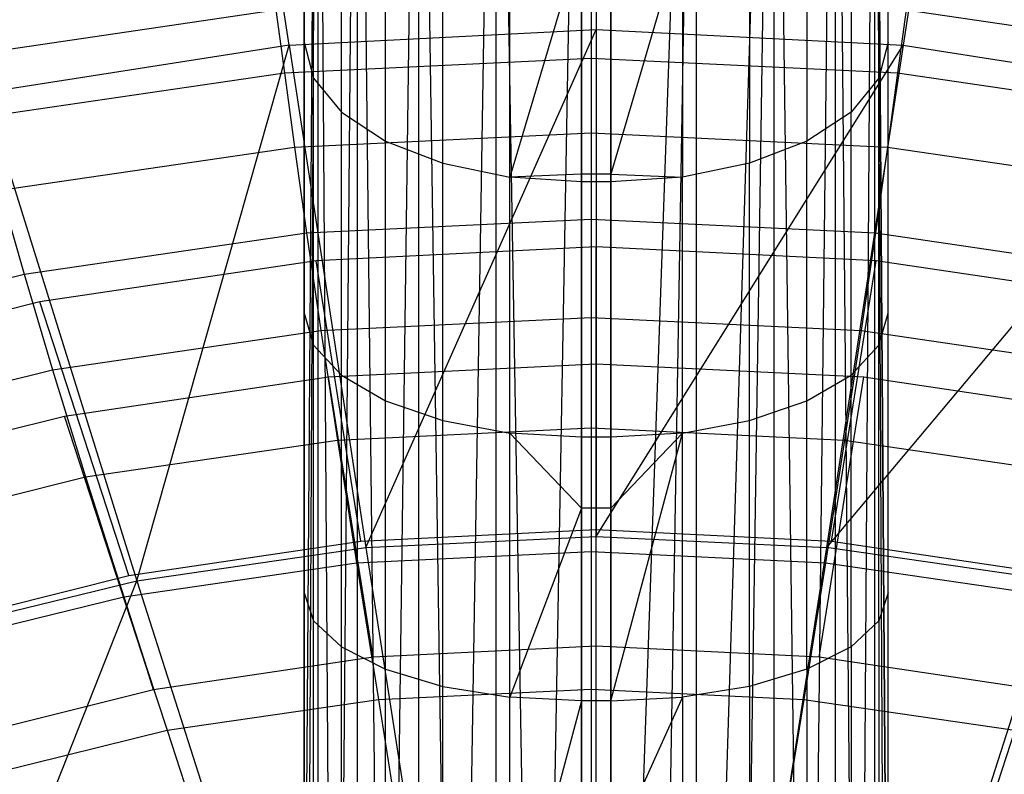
# Model space of a CAD drawing. Extents: x 4.9 to 22.3, y -20.4 to 0.
# Tile 80 of 95: x 11.6 to 15, y -7.4 to -4.8. Entities that reach past the tile are written whole.
import ezdxf

# ---------------------------------------------------------------- set-up
doc = ezdxf.new("R2010")
doc.units = 0
doc.header["$LTSCALE"] = 2.54
doc.layers.get('0').update_dxf_attribs({"color": 13, "linetype": 'CONTINUOUS'})

# ---------------------------------------------------------------- blocks, each defined once
blk = doc.blocks.new('AMELIA-10495_B_STL')
at = {"color": 0}
for p, q in [((12.5646, -8.8393, 19.7373), (12.5646, -2.3, 19.7373)), ((12.5646, -8.8393, 19.7373), (12.5646, -2.3, 19.7373)), ((12.5646, -8.8393, 19.7373), (12.6111, -2.3, 20.0309)), ((12.5646, -8.8393, 19.7373), (12.6111, -2.3, 20.0309)), ((12.5646, -8.8431, 19.7378), (12.6111, -2.3, 20.0309)), ((12.5646, -8.8431, 19.7378), (12.6111, -2.3, 20.0309)), ((12.5715, -9.7878, 19.8514), (12.6111, -2.3, 20.0309)), ((12.5715, -9.7878, 19.8514), (12.6111, -2.3, 20.0309)), ((12.6111, -2.3, 20.0309), (12.6682, -10.8596, 20.1686)), ((12.6111, -2.3, 20.0309), (12.6682, -10.8596, 20.1686)), ((12.6111, -2.3, 20.0309), (12.6111, -10.8474, 20.0309)), ((12.6111, -2.3, 20.0309), (12.6111, -10.8474, 20.0309)), ((12.7461, -2.3, 20.2957), (12.6682, -10.8596, 20.1686)), ((12.7461, -2.3, 20.2957), (12.6682, -10.8596, 20.1686)), ((12.7461, -2.3, 20.2957), (12.8434, -10.8238, 20.4096)), ((12.7461, -2.3, 20.2957), (12.8434, -10.8238, 20.4096)), ((12.7461, -2.3, 20.2957), (12.7461, -10.8498, 20.2957)), ((12.7461, -2.3, 20.2957), (12.7461, -10.8498, 20.2957)), ((12.9562, -2.3, 20.5059), (12.8434, -10.8238, 20.4096)), ((12.9562, -2.3, 20.5059), (12.8434, -10.8238, 20.4096)), ((12.9562, -2.3, 20.5059), (13.083, -10.753, 20.5836)), ((12.9562, -2.3, 20.5059), (13.083, -10.753, 20.5836)), ((12.9562, -2.3, 20.5059), (12.9562, -10.7893, 20.5059)), ((12.9562, -2.3, 20.5059), (12.9562, -10.7893, 20.5059)), ((13.2211, -2.3, 20.6408), (13.083, -10.753, 20.5836)), ((13.2211, -2.3, 20.6408), (13.083, -10.753, 20.5836)), ((13.2211, -2.3, 20.6408), (13.3654, -10.6969, 20.6755)), ((13.2211, -2.3, 20.6408), (13.3654, -10.6969, 20.6755)), ((13.2211, -2.3, 20.6408), (13.2211, -10.7208, 20.6408)), ((13.2211, -2.3, 20.6408), (13.2211, -10.7208, 20.6408)), ((13.5146, -2.3, 20.6873), (13.3654, -10.6969, 20.6755)), ((13.5146, -2.3, 20.6873), (13.3654, -10.6969, 20.6755)), ((13.5146, -2.3, 20.6873), (13.5146, -10.6836, 20.6873)), ((13.5146, -2.3, 20.6873), (13.5146, -10.6836, 20.6873)), ((13.6146, -10.6836, 20.6873), (13.6146, -2.3, 20.6873)), ((13.6146, -10.6836, 20.6873), (13.6146, -2.3, 20.6873)), ((13.6146, -10.6836, 20.6873), (13.9082, -2.3, 20.6408)), ((13.6146, -10.6836, 20.6873), (13.9082, -2.3, 20.6408)), ((13.7647, -10.697, 20.6754), (13.9082, -2.3, 20.6408)), ((13.7647, -10.697, 20.6754), (13.9082, -2.3, 20.6408)), ((13.9082, -10.7208, 20.6408), (13.9082, -2.3, 20.6408)), ((13.9082, -10.7208, 20.6408), (13.9082, -2.3, 20.6408)), ((13.9082, -10.7208, 20.6408), (14.173, -2.3, 20.5059)), ((13.9082, -10.7208, 20.6408), (14.173, -2.3, 20.5059)), ((14.0461, -10.753, 20.5837), (14.173, -2.3, 20.5059)), ((14.0461, -10.753, 20.5837), (14.173, -2.3, 20.5059)), ((14.173, -2.3, 20.5059), (14.2854, -10.8236, 20.41)), ((14.173, -2.3, 20.5059), (14.2854, -10.8236, 20.41)), ((14.173, -2.3, 20.5059), (14.173, -10.7893, 20.5059)), ((14.173, -2.3, 20.5059), (14.173, -10.7893, 20.5059)), ((14.3832, -2.3, 20.2957), (14.2854, -10.8236, 20.41)), ((14.3832, -2.3, 20.2957), (14.2854, -10.8236, 20.41)), ((14.3832, -2.3, 20.2957), (14.4614, -10.8596, 20.168)), ((14.3832, -2.3, 20.2957), (14.4614, -10.8596, 20.168)), ((14.3832, -2.3, 20.2957), (14.3832, -10.8498, 20.2957)), ((14.3832, -2.3, 20.2957), (14.3832, -10.8498, 20.2957)), ((14.5181, -2.3, 20.0309), (14.4614, -10.8596, 20.168)), ((14.5181, -2.3, 20.0309), (14.4614, -10.8596, 20.168)), ((14.5645, -8.9528, 19.7524), (14.5181, -2.3, 20.0309)), ((14.5181, -2.3, 20.0309), (14.5565, -9.8806, 19.8611)), ((14.5645, -8.9528, 19.7524), (14.5181, -2.3, 20.0309)), ((14.5646, -8.8431, 19.7378), (14.5181, -2.3, 20.0309)), ((14.5646, -8.8431, 19.7378), (14.5181, -2.3, 20.0309)), ((14.5181, -2.3, 20.0309), (14.5565, -9.8806, 19.8611)), ((14.5181, -2.3, 20.0309), (14.5181, -10.8474, 20.0309)), ((14.5181, -2.3, 20.0309), (14.5181, -10.8474, 20.0309)), ((14.5646, -8.8431, 19.7378), (14.5646, -2.3, 19.7373)), ((14.5646, -8.8431, 19.7378), (14.5646, -2.3, 19.7373)), ((12.5646, -4.0258, 17.5268), (12.5646, -4.9194, 18.0875)), ((12.5646, -4.0258, 17.5268), (12.5646, -4.9194, 18.0875)), ((13.5646, -4.0269, 15.0183), (13.5646, -4.876, 15.5249)), ((13.5646, -4.0269, 15.0183), (13.5646, -4.876, 15.5249)), ((14.5646, -4.9194, 18.0875), (14.5646, -4.0258, 17.5268)), ((14.5646, -4.9194, 18.0875), (14.5646, -4.0258, 17.5268)), ((12.5132, -4.9302, 15.5249), (12.3821, -4.0879, 15.0183)), ((12.5132, -4.9302, 15.5249), (12.3821, -4.0879, 15.0183)), ((14.7471, -4.0879, 15.0183), (14.6161, -4.9302, 15.5249)), ((14.7471, -4.0879, 15.0183), (14.6161, -4.9302, 15.5249)), ((12.597, -5.0433, 17.8752), (12.597, -4.1632, 17.3228)), ((12.597, -5.0433, 17.8752), (12.597, -4.1632, 17.3228)), ((14.5323, -4.1632, 17.3228), (14.5323, -5.0433, 17.8752)), ((14.5323, -4.1632, 17.3228), (14.5323, -5.0433, 17.8752)), ((12.6919, -5.1588, 17.6773), (12.6919, -4.2911, 17.1327)), ((12.6919, -5.1588, 17.6773), (12.6919, -4.2911, 17.1327)), ((14.4373, -4.2911, 17.1327), (14.4373, -5.1588, 17.6773)), ((14.4373, -4.2911, 17.1327), (14.4373, -5.1588, 17.6773)), ((12.8429, -5.258, 17.5073), (12.8429, -4.401, 16.9695)), ((12.8429, -5.258, 17.5073), (12.8429, -4.401, 16.9695)), ((14.2864, -4.401, 16.9695), (14.2864, -5.258, 17.5073)), ((14.2864, -4.401, 16.9695), (14.2864, -5.258, 17.5073)), ((13.0396, -5.3341, 17.377), (13.0396, -4.4853, 16.8443)), ((13.0396, -5.3341, 17.377), (13.0396, -4.4853, 16.8443)), ((14.0896, -4.4853, 16.8443), (14.0896, -5.3341, 17.377)), ((14.0896, -4.4853, 16.8443), (14.0896, -5.3341, 17.377)), ((13.2687, -5.3819, 17.295), (13.2687, -4.5383, 16.7656)), ((13.2687, -5.3819, 17.295), (13.2687, -4.5383, 16.7656)), ((13.8605, -4.5383, 16.7656), (13.6146, -5.3713, 17.2513)), ((13.8605, -4.5383, 16.7656), (13.6146, -5.3713, 17.2513)), ((13.8605, -4.5383, 16.7656), (13.8605, -5.3819, 17.295)), ((13.8605, -4.5383, 16.7656), (13.8605, -5.3819, 17.295)), ((13.5146, -4.5564, 16.7387), (13.2687, -5.3819, 17.295)), ((13.5146, -4.5564, 16.7387), (13.2687, -5.3819, 17.295)), ((13.5146, -5.3713, 17.2513), (13.5146, -4.5564, 16.7387)), ((13.5146, -5.3713, 17.2513), (13.5146, -4.5564, 16.7387)), ((13.6146, -4.5564, 16.7387), (13.6146, -5.3713, 17.2513)), ((13.6146, -4.5564, 16.7387), (13.6146, -5.3713, 17.2513)), ((13.5469, -4.757, 9.5537), (13.5469, -4.9739, 8.7821)), ((13.5469, -4.757, 9.5537), (13.5469, -4.9739, 8.7821)), ((11.3962, -4.9663, 9.5537), (12.4677, -4.8093, 9.5537)), ((11.3962, -4.9663, 9.5537), (12.4677, -4.8093, 9.5537)), ((12.4677, -4.8093, 9.5537), (12.497, -5.0247, 8.7821)), ((12.4677, -4.8093, 9.5537), (12.497, -5.0247, 8.7821)), ((14.6262, -4.8093, 9.5537), (14.5969, -5.0247, 8.7821)), ((14.6262, -4.8093, 9.5537), (14.5969, -5.0247, 8.7821)), ((14.6262, -4.8093, 9.5537), (15.6977, -4.9663, 9.5537)), ((14.6262, -4.8093, 9.5537), (15.6977, -4.9663, 9.5537)), ((12.5132, -4.9302, 15.5249), (13.5646, -4.876, 15.5249)), ((12.5132, -4.9302, 15.5249), (13.5646, -4.876, 15.5249)), ((12.7755, -6.6498, 16.503), (13.5646, -4.876, 15.5249)), ((12.7755, -6.6498, 16.503), (13.5646, -4.876, 15.5249)), ((13.5646, -4.876, 15.5249), (14.6161, -4.9302, 15.5249)), ((13.5646, -4.876, 15.5249), (14.6161, -4.9302, 15.5249)), ((13.5646, -4.876, 15.5249), (13.5646, -6.6119, 16.503)), ((13.5646, -4.876, 15.5249), (13.5646, -6.6119, 16.503)), ((12.5646, -4.9194, 18.0875), (12.5646, -5.8471, 18.5897)), ((12.5646, -4.9194, 18.0875), (12.5646, -5.8471, 18.5897)), ((12.5646, -4.9194, 18.0875), (12.597, -5.0433, 17.8752)), ((12.5646, -4.9194, 18.0875), (12.597, -5.0433, 17.8752)), ((14.5646, -4.9194, 18.0875), (14.5323, -5.0433, 17.8752)), ((14.5646, -4.9194, 18.0875), (14.5323, -5.0433, 17.8752)), ((14.5646, -5.8471, 18.5897), (14.5646, -4.9194, 18.0875)), ((14.5646, -5.8471, 18.5897), (14.5646, -4.9194, 18.0875)), ((12.5132, -4.9302, 15.5249), (11.4698, -5.0928, 15.5249)), ((12.5132, -4.9302, 15.5249), (11.4698, -5.0928, 15.5249)), ((11.9919, -6.7634, 16.503), (12.5132, -4.9302, 15.5249)), ((11.9919, -6.7634, 16.503), (12.5132, -4.9302, 15.5249)), ((12.5132, -4.9302, 15.5249), (12.7755, -6.6498, 16.503)), ((12.5132, -4.9302, 15.5249), (12.7755, -6.6498, 16.503)), ((13.5646, -6.6119, 16.503), (14.6161, -4.9302, 15.5249)), ((13.5646, -6.6119, 16.503), (14.6161, -4.9302, 15.5249)), ((14.6161, -4.9302, 15.5249), (14.3538, -6.6498, 16.503)), ((14.6161, -4.9302, 15.5249), (14.3538, -6.6498, 16.503)), ((14.6161, -4.9302, 15.5249), (15.6595, -5.0928, 15.5249)), ((14.6161, -4.9302, 15.5249), (15.6595, -5.0928, 15.5249)), ((12.497, -5.0247, 8.7821), (13.5469, -4.9739, 8.7821)), ((12.497, -5.0247, 8.7821), (13.5469, -4.9739, 8.7821)), ((13.5469, -4.9739, 8.7821), (13.5469, -5.2298, 8.0212)), ((13.5469, -4.9739, 8.7821), (13.5469, -5.2298, 8.0212)), ((13.5469, -4.9739, 8.7821), (14.5969, -5.0247, 8.7821)), ((13.5469, -4.9739, 8.7821), (14.5969, -5.0247, 8.7821)), ((11.4547, -5.1773, 8.7821), (12.497, -5.0247, 8.7821)), ((11.4547, -5.1773, 8.7821), (12.497, -5.0247, 8.7821)), ((12.497, -5.0247, 8.7821), (12.5317, -5.2789, 8.0212)), ((12.497, -5.0247, 8.7821), (12.5317, -5.2789, 8.0212)), ((12.597, -5.9571, 18.3698), (12.597, -5.0433, 17.8752)), ((12.597, -5.0433, 17.8752), (12.6919, -5.1588, 17.6773)), ((12.597, -5.0433, 17.8752), (12.6919, -5.1588, 17.6773)), ((12.597, -5.9571, 18.3698), (12.597, -5.0433, 17.8752)), ((14.5323, -5.0433, 17.8752), (14.4373, -5.1588, 17.6773)), ((14.5323, -5.0433, 17.8752), (14.4373, -5.1588, 17.6773)), ((14.5323, -5.9571, 18.3698), (14.5323, -5.0433, 17.8752)), ((14.5323, -5.9571, 18.3698), (14.5323, -5.0433, 17.8752)), ((14.5969, -5.0247, 8.7821), (14.5622, -5.2789, 8.0212)), ((14.5969, -5.0247, 8.7821), (14.5622, -5.2789, 8.0212)), ((14.5969, -5.0247, 8.7821), (15.6392, -5.1773, 8.7821)), ((14.5969, -5.0247, 8.7821), (15.6392, -5.1773, 8.7821)), ((11.4698, -5.0928, 15.5249), (11.9919, -6.7634, 16.503)), ((11.4698, -5.0928, 15.5249), (11.9919, -6.7634, 16.503)), ((15.6595, -5.0928, 15.5249), (14.3538, -6.6498, 16.503)), ((15.6595, -5.0928, 15.5249), (14.3538, -6.6498, 16.503)), ((12.6919, -6.0597, 18.1649), (12.6919, -5.1588, 17.6773)), ((12.6919, -5.1588, 17.6773), (12.8429, -5.258, 17.5073)), ((12.6919, -5.1588, 17.6773), (12.8429, -5.258, 17.5073)), ((12.6919, -6.0597, 18.1649), (12.6919, -5.1588, 17.6773)), ((14.4373, -5.1588, 17.6773), (14.2864, -5.258, 17.5073)), ((14.4373, -5.1588, 17.6773), (14.2864, -5.258, 17.5073)), ((14.4373, -6.0597, 18.1649), (14.4373, -5.1588, 17.6773)), ((14.4373, -6.0597, 18.1649), (14.4373, -5.1588, 17.6773)), ((12.5317, -5.2789, 8.0212), (13.5469, -5.2298, 8.0212)), ((12.5317, -5.2789, 8.0212), (13.5469, -5.2298, 8.0212)), ((12.8429, -6.1477, 17.989), (12.8429, -5.258, 17.5073)), ((12.8429, -5.258, 17.5073), (13.0396, -5.3341, 17.377)), ((12.8429, -5.258, 17.5073), (13.0396, -5.3341, 17.377)), ((12.8429, -6.1477, 17.989), (12.8429, -5.258, 17.5073)), ((13.5469, -5.2298, 8.0212), (13.5469, -5.5256, 7.2758)), ((13.5469, -5.2298, 8.0212), (13.5469, -5.5256, 7.2758)), ((13.5469, -5.2298, 8.0212), (14.5622, -5.2789, 8.0212)), ((13.5469, -5.2298, 8.0212), (14.5622, -5.2789, 8.0212)), ((14.2864, -5.258, 17.5073), (14.0896, -5.3341, 17.377)), ((14.2864, -5.258, 17.5073), (14.0896, -5.3341, 17.377)), ((14.2864, -6.1477, 17.989), (14.2864, -5.258, 17.5073)), ((14.2864, -6.1477, 17.989), (14.2864, -5.258, 17.5073)), ((11.5238, -5.4263, 8.0212), (12.5317, -5.2789, 8.0212)), ((11.5238, -5.4263, 8.0212), (12.5317, -5.2789, 8.0212)), ((12.5317, -5.2789, 8.0212), (12.5728, -5.5727, 7.2758)), ((12.5317, -5.2789, 8.0212), (12.5728, -5.5727, 7.2758)), ((14.5622, -5.2789, 8.0212), (14.5211, -5.5727, 7.2758)), ((14.5622, -5.2789, 8.0212), (14.5211, -5.5727, 7.2758)), ((14.5622, -5.2789, 8.0212), (15.5701, -5.4263, 8.0212)), ((14.5622, -5.2789, 8.0212), (15.5701, -5.4263, 8.0212)), ((13.0396, -6.2153, 17.854), (13.0396, -5.3341, 17.377)), ((13.0396, -5.3341, 17.377), (13.2687, -5.3819, 17.295)), ((13.0396, -5.3341, 17.377), (13.2687, -5.3819, 17.295)), ((13.0396, -6.2153, 17.854), (13.0396, -5.3341, 17.377)), ((14.0896, -5.3341, 17.377), (13.8605, -5.3819, 17.295)), ((14.0896, -5.3341, 17.377), (13.8605, -5.3819, 17.295)), ((14.0896, -6.2153, 17.854), (14.0896, -5.3341, 17.377)), ((14.0896, -6.2153, 17.854), (14.0896, -5.3341, 17.377)), ((13.5146, -5.3713, 17.2513), (13.2687, -5.3819, 17.295)), ((13.5146, -5.3713, 17.2513), (13.2687, -5.3819, 17.295)), ((13.5146, -5.3982, 17.267), (13.2687, -5.3819, 17.295)), ((13.2687, -6.2578, 17.7691), (13.2687, -5.3819, 17.295)), ((13.5146, -5.3982, 17.267), (13.2687, -5.3819, 17.295)), ((13.2687, -6.2578, 17.7691), (13.2687, -5.3819, 17.295)), ((13.6146, -5.3713, 17.2513), (13.5146, -5.3713, 17.2513)), ((13.6146, -5.3713, 17.2513), (13.5146, -5.3713, 17.2513)), ((13.5146, -5.3982, 17.267), (13.5146, -5.3713, 17.2513)), ((13.5146, -5.3982, 17.267), (13.5146, -5.3713, 17.2513)), ((13.6146, -5.3713, 17.2513), (13.6146, -5.3982, 17.267)), ((13.6146, -5.3713, 17.2513), (13.6146, -5.3982, 17.267)), ((13.6146, -5.3713, 17.2513), (13.8605, -5.3819, 17.295)), ((13.6146, -5.3713, 17.2513), (13.8605, -5.3819, 17.295)), ((13.8605, -5.3819, 17.295), (13.6146, -5.3982, 17.267)), ((13.8605, -5.3819, 17.295), (13.6146, -5.3982, 17.267)), ((13.8605, -6.2578, 17.7691), (13.8605, -5.3819, 17.295)), ((13.8605, -6.2578, 17.7691), (13.8605, -5.3819, 17.295)), ((11.5238, -5.4263, 8.0212), (11.6057, -5.714, 7.2758)), ((11.5238, -5.4263, 8.0212), (11.6057, -5.714, 7.2758)), ((13.6146, -5.3982, 17.267), (13.5146, -5.3982, 17.267)), ((13.6146, -5.3982, 17.267), (13.5146, -5.3982, 17.267)), ((13.5146, -6.2722, 17.7402), (13.5146, -5.3982, 17.267)), ((13.5146, -6.2722, 17.7402), (13.5146, -5.3982, 17.267)), ((13.6146, -5.3982, 17.267), (13.6146, -6.2722, 17.7402)), ((13.6146, -5.3982, 17.267), (13.6146, -6.2722, 17.7402)), ((12.5728, -5.5727, 7.2758), (13.5469, -5.5256, 7.2758)), ((12.5728, -5.5727, 7.2758), (13.5469, -5.5256, 7.2758)), ((13.5469, -5.5256, 7.2758), (13.5469, -5.862, 6.5506)), ((13.5469, -5.5256, 7.2758), (14.5211, -5.5727, 7.2758)), ((13.5469, -5.5256, 7.2758), (13.5469, -5.862, 6.5506)), ((13.5469, -5.5256, 7.2758), (14.5211, -5.5727, 7.2758)), ((11.6057, -5.714, 7.2758), (12.5728, -5.5727, 7.2758)), ((11.6057, -5.714, 7.2758), (12.5728, -5.5727, 7.2758)), ((12.5728, -5.5727, 7.2758), (12.6214, -5.9067, 6.5506)), ((12.5728, -5.5727, 7.2758), (12.6214, -5.9067, 6.5506)), ((14.5211, -5.5727, 7.2758), (14.4725, -5.9067, 6.5506)), ((14.5211, -5.5727, 7.2758), (14.4725, -5.9067, 6.5506)), ((14.5211, -5.5727, 7.2758), (15.4882, -5.714, 7.2758)), ((14.5211, -5.5727, 7.2758), (15.4882, -5.714, 7.2758)), ((13.5646, -5.6206, 6.2301), (12.6053, -5.668, 6.2301)), ((13.5646, -5.6206, 6.2301), (12.6053, -5.668, 6.2301)), ((14.524, -5.668, 6.2301), (13.5646, -5.6206, 6.2301)), ((13.5646, -6.5877, 4.7301), (13.5646, -5.6206, 6.2301)), ((14.524, -5.668, 6.2301), (13.5646, -5.6206, 6.2301)), ((13.5646, -6.5877, 4.7301), (13.5646, -5.6206, 6.2301)), ((12.6053, -5.668, 6.2301), (11.6598, -5.8087, 6.2301)), ((12.6053, -5.668, 6.2301), (11.6598, -5.8087, 6.2301)), ((12.7585, -6.6276, 4.7301), (12.6053, -5.668, 6.2301)), ((12.7585, -6.6276, 4.7301), (12.6053, -5.668, 6.2301)), ((14.3708, -6.6276, 4.7301), (14.524, -5.668, 6.2301)), ((14.3708, -6.6276, 4.7301), (14.524, -5.668, 6.2301)), ((15.4694, -5.8087, 6.2301), (14.524, -5.668, 6.2301)), ((15.4694, -5.8087, 6.2301), (14.524, -5.668, 6.2301)), ((10.6526, -5.9495, 7.2758), (11.6057, -5.714, 7.2758)), ((10.6526, -5.9495, 7.2758), (11.6057, -5.714, 7.2758)), ((11.6057, -5.714, 7.2758), (11.7024, -6.041, 6.5506)), ((11.6057, -5.714, 7.2758), (11.7024, -6.041, 6.5506)), ((11.6598, -5.8087, 6.2301), (10.7415, -6.0389, 6.2301)), ((11.6598, -5.8087, 6.2301), (10.7415, -6.0389, 6.2301)), ((11.9639, -6.7458, 4.7301), (11.6598, -5.8087, 6.2301)), ((11.9639, -6.7458, 4.7301), (11.6598, -5.8087, 6.2301)), ((12.5646, -5.8471, 18.5897), (12.5646, -6.8051, 19.0313)), ((12.5646, -5.8471, 18.5897), (12.5646, -6.8051, 19.0313)), ((12.5646, -5.8471, 18.5897), (12.597, -5.9571, 18.3698)), ((12.5646, -5.8471, 18.5897), (12.597, -5.9571, 18.3698)), ((12.6214, -5.9067, 6.5506), (13.5469, -5.862, 6.5506)), ((12.6214, -5.9067, 6.5506), (13.5469, -5.862, 6.5506)), ((13.5469, -5.862, 6.5506), (13.5469, -6.2401, 5.8504)), ((13.5469, -5.862, 6.5506), (13.5469, -6.2401, 5.8504)), ((13.5469, -5.862, 6.5506), (14.4725, -5.9067, 6.5506)), ((13.5469, -5.862, 6.5506), (14.4725, -5.9067, 6.5506)), ((14.5323, -5.9571, 18.3698), (14.5646, -5.8471, 18.5897)), ((14.5323, -5.9571, 18.3698), (14.5646, -5.8471, 18.5897)), ((14.5646, -6.8051, 19.0313), (14.5646, -5.8471, 18.5897)), ((14.5646, -6.8051, 19.0313), (14.5646, -5.8471, 18.5897)), ((11.7024, -6.041, 6.5506), (12.6214, -5.9067, 6.5506)), ((11.7024, -6.041, 6.5506), (12.6214, -5.9067, 6.5506)), ((12.6214, -5.9067, 6.5506), (12.6784, -6.282, 5.8504)), ((12.6214, -5.9067, 6.5506), (12.6784, -6.282, 5.8504)), ((14.4725, -5.9067, 6.5506), (14.4155, -6.282, 5.8504)), ((14.4725, -5.9067, 6.5506), (14.4155, -6.282, 5.8504)), ((14.4725, -5.9067, 6.5506), (15.3915, -6.041, 6.5506)), ((14.4725, -5.9067, 6.5506), (15.3915, -6.041, 6.5506)), ((12.597, -6.9008, 18.8048), (12.597, -5.9571, 18.3698)), ((12.597, -5.9571, 18.3698), (12.6919, -6.0597, 18.1649)), ((12.597, -5.9571, 18.3698), (12.6919, -6.0597, 18.1649)), ((12.597, -6.9008, 18.8048), (12.597, -5.9571, 18.3698)), ((14.4373, -6.0597, 18.1649), (14.5323, -5.9571, 18.3698)), ((14.4373, -6.0597, 18.1649), (14.5323, -5.9571, 18.3698)), ((14.5323, -6.9008, 18.8048), (14.5323, -5.9571, 18.3698)), ((14.5323, -6.9008, 18.8048), (14.5323, -5.9571, 18.3698)), ((12.6478, -6.0657, 6.2301), (13.5646, -6.0206, 6.2301)), ((12.6478, -6.0657, 6.2301), (13.5646, -6.0206, 6.2301)), ((13.5646, -6.0206, 6.2301), (14.4815, -6.0657, 6.2301)), ((13.5646, -6.9877, 4.7301), (13.5646, -6.0206, 6.2301)), ((13.5646, -6.0206, 6.2301), (14.4815, -6.0657, 6.2301)), ((13.5646, -6.9877, 4.7301), (13.5646, -6.0206, 6.2301)), ((10.7968, -6.2646, 6.5506), (11.7024, -6.041, 6.5506)), ((10.7968, -6.2646, 6.5506), (11.7024, -6.041, 6.5506)), ((11.7024, -6.041, 6.5506), (11.816, -6.408, 5.8504)), ((11.7024, -6.041, 6.5506), (11.816, -6.408, 5.8504)), ((11.7442, -6.1998, 6.2301), (12.6478, -6.0657, 6.2301)), ((11.7442, -6.1998, 6.2301), (12.6478, -6.0657, 6.2301)), ((12.801, -7.0254, 4.7301), (12.6478, -6.0657, 6.2301)), ((12.801, -7.0254, 4.7301), (12.6478, -6.0657, 6.2301)), ((12.6919, -6.99, 18.5937), (12.6919, -6.0597, 18.1649)), ((12.6919, -6.0597, 18.1649), (12.8429, -6.1477, 17.989)), ((12.6919, -6.0597, 18.1649), (12.8429, -6.1477, 17.989)), ((12.6919, -6.99, 18.5937), (12.6919, -6.0597, 18.1649)), ((14.2864, -6.1477, 17.989), (14.4373, -6.0597, 18.1649)), ((14.2864, -6.1477, 17.989), (14.4373, -6.0597, 18.1649)), ((14.3282, -7.0254, 4.7301), (14.4815, -6.0657, 6.2301)), ((14.3282, -7.0254, 4.7301), (14.4815, -6.0657, 6.2301)), ((14.4373, -6.99, 18.5937), (14.4373, -6.0597, 18.1649)), ((14.4373, -6.99, 18.5937), (14.4373, -6.0597, 18.1649)), ((14.4815, -6.0657, 6.2301), (15.3851, -6.1998, 6.2301)), ((14.4815, -6.0657, 6.2301), (15.3851, -6.1998, 6.2301)), ((12.8429, -7.0666, 18.4125), (12.8429, -6.1477, 17.989)), ((12.8429, -6.1477, 17.989), (13.0396, -6.2153, 17.854)), ((12.8429, -6.1477, 17.989), (13.0396, -6.2153, 17.854)), ((12.8429, -7.0666, 18.4125), (12.8429, -6.1477, 17.989)), ((14.0896, -6.2153, 17.854), (14.2864, -6.1477, 17.989)), ((14.0896, -6.2153, 17.854), (14.2864, -6.1477, 17.989)), ((14.2864, -7.0666, 18.4125), (14.2864, -6.1477, 17.989)), ((14.2864, -7.0666, 18.4125), (14.2864, -6.1477, 17.989)), ((10.8663, -6.419, 6.2301), (11.7442, -6.1998, 6.2301)), ((10.8663, -6.419, 6.2301), (11.7442, -6.1998, 6.2301)), ((12.0256, -7.0634, 4.8472), (11.7442, -6.1998, 6.2301)), ((12.0256, -7.0634, 4.8472), (11.7442, -6.1998, 6.2301)), ((13.0396, -7.1253, 18.2734), (13.0396, -6.2153, 17.854)), ((13.0396, -6.2153, 17.854), (13.2687, -6.2578, 17.7691)), ((13.0396, -6.2153, 17.854), (13.2687, -6.2578, 17.7691)), ((13.0396, -7.1253, 18.2734), (13.0396, -6.2153, 17.854)), ((13.8605, -6.2578, 17.7691), (14.0896, -6.2153, 17.854)), ((13.8605, -6.2578, 17.7691), (14.0896, -6.2153, 17.854)), ((14.0896, -7.1253, 18.2734), (14.0896, -6.2153, 17.854)), ((14.0896, -7.1253, 18.2734), (14.0896, -6.2153, 17.854)), ((12.6784, -6.282, 5.8504), (13.5469, -6.2401, 5.8504)), ((12.6784, -6.282, 5.8504), (13.5469, -6.2401, 5.8504)), ((13.5146, -6.2722, 17.7402), (13.2687, -6.2578, 17.7691)), ((13.5146, -6.2722, 17.7402), (13.2687, -6.2578, 17.7691)), ((13.5146, -6.5148, 17.8589), (13.2687, -6.2578, 17.7691)), ((13.5146, -6.5148, 17.8589), (13.2687, -6.2578, 17.7691)), ((13.2687, -7.1622, 18.186), (13.2687, -6.2578, 17.7691)), ((13.2687, -7.1622, 18.186), (13.2687, -6.2578, 17.7691)), ((13.5469, -6.2401, 5.8504), (13.5469, -6.6628, 5.1825)), ((13.5469, -6.2401, 5.8504), (14.4155, -6.282, 5.8504)), ((13.5469, -6.2401, 5.8504), (13.5469, -6.6628, 5.1825)), ((13.5469, -6.2401, 5.8504), (14.4155, -6.282, 5.8504)), ((13.8605, -6.2578, 17.7691), (13.6146, -6.2722, 17.7402)), ((13.6146, -7.1748, 18.1562), (13.8605, -6.2578, 17.7691)), ((13.6146, -7.1748, 18.1562), (13.8605, -6.2578, 17.7691)), ((13.6146, -6.5148, 17.8589), (13.8605, -6.2578, 17.7691)), ((13.6146, -6.5148, 17.8589), (13.8605, -6.2578, 17.7691)), ((13.8605, -6.2578, 17.7691), (13.6146, -6.2722, 17.7402)), ((13.8605, -7.1622, 18.186), (13.8605, -6.2578, 17.7691)), ((13.8605, -7.1622, 18.186), (13.8605, -6.2578, 17.7691)), ((11.816, -6.408, 5.8504), (12.6784, -6.282, 5.8504)), ((11.816, -6.408, 5.8504), (12.6784, -6.282, 5.8504)), ((12.6784, -6.282, 5.8504), (12.7443, -6.7016, 5.1825)), ((12.6784, -6.282, 5.8504), (12.7443, -6.7016, 5.1825)), ((13.6146, -6.2722, 17.7402), (13.5146, -6.2722, 17.7402)), ((13.6146, -6.2722, 17.7402), (13.5146, -6.2722, 17.7402)), ((13.5146, -6.5148, 17.8589), (13.5146, -6.2722, 17.7402)), ((13.5146, -6.5148, 17.8589), (13.5146, -6.2722, 17.7402)), ((13.6146, -6.2722, 17.7402), (13.6146, -6.5148, 17.8589)), ((13.6146, -6.2722, 17.7402), (13.6146, -6.5148, 17.8589)), ((14.4155, -6.282, 5.8504), (14.3496, -6.7016, 5.1825)), ((14.4155, -6.282, 5.8504), (14.3496, -6.7016, 5.1825)), ((14.4155, -6.282, 5.8504), (15.2779, -6.408, 5.8504)), ((14.4155, -6.282, 5.8504), (15.2779, -6.408, 5.8504)), ((10.966, -6.6179, 5.8504), (11.816, -6.408, 5.8504)), ((10.966, -6.6179, 5.8504), (11.816, -6.408, 5.8504)), ((11.816, -6.408, 5.8504), (11.9472, -6.818, 5.1825)), ((11.816, -6.408, 5.8504), (11.9472, -6.818, 5.1825)), ((13.5146, -6.5148, 17.8589), (13.2687, -7.1622, 18.186)), ((13.5146, -6.5148, 17.8589), (13.2687, -7.1622, 18.186)), ((13.6146, -6.5148, 17.8589), (13.5146, -6.5148, 17.8589)), ((13.6146, -6.5148, 17.8589), (13.5146, -6.5148, 17.8589)), ((13.5146, -7.1748, 18.1562), (13.5146, -6.5148, 17.8589)), ((13.5146, -7.1748, 18.1562), (13.5146, -6.5148, 17.8589)), ((13.6146, -6.5148, 17.8589), (13.6146, -7.1748, 18.1562)), ((13.6146, -6.5148, 17.8589), (13.6146, -7.1748, 18.1562)), ((12.7585, -6.6276, 4.7301), (13.5646, -6.5877, 4.7301)), ((12.7585, -6.6276, 4.7301), (13.5646, -6.5877, 4.7301)), ((13.5646, -6.5877, 4.7301), (14.3708, -6.6276, 4.7301)), ((13.5646, -6.5877, 4.7301), (14.3708, -6.6276, 4.7301)), ((11.9639, -6.7458, 4.7301), (12.7585, -6.6276, 4.7301)), ((11.9639, -6.7458, 4.7301), (12.7585, -6.6276, 4.7301)), ((12.7755, -6.6498, 16.503), (13.5646, -6.6119, 16.503)), ((12.7755, -6.6498, 16.503), (13.5646, -6.6119, 16.503)), ((13.5646, -7.4551, 16.9704), (13.5646, -6.6119, 16.503)), ((13.5646, -6.6119, 16.503), (14.3538, -6.6498, 16.503)), ((13.5646, -6.6119, 16.503), (14.3538, -6.6498, 16.503)), ((13.5646, -7.4551, 16.9704), (13.5646, -6.6119, 16.503)), ((14.3708, -6.6276, 4.7301), (15.1653, -6.7458, 4.7301)), ((14.3708, -6.6276, 4.7301), (15.1653, -6.7458, 4.7301)), ((11.9919, -6.7634, 16.503), (12.7755, -6.6498, 16.503)), ((11.9919, -6.7634, 16.503), (12.7755, -6.6498, 16.503)), ((12.7443, -6.7016, 5.1825), (13.5469, -6.6628, 5.1825)), ((12.7443, -6.7016, 5.1825), (13.5469, -6.6628, 5.1825)), ((12.7755, -6.6498, 16.503), (12.906, -7.4863, 16.9704)), ((12.7755, -6.6498, 16.503), (12.906, -7.4863, 16.9704)), ((13.5469, -6.6628, 5.1825), (13.5469, -7.1349, 4.5564)), ((13.5469, -6.6628, 5.1825), (13.5469, -7.1349, 4.5564)), ((13.5469, -6.6628, 5.1825), (14.3496, -6.7016, 5.1825)), ((13.5469, -6.6628, 5.1825), (14.3496, -6.7016, 5.1825)), ((14.3538, -6.6498, 16.503), (14.2232, -7.4863, 16.9704)), ((14.3538, -6.6498, 16.503), (14.2232, -7.4863, 16.9704)), ((15.1374, -6.7634, 16.503), (14.3538, -6.6498, 16.503)), ((15.1374, -6.7634, 16.503), (14.3538, -6.6498, 16.503)), ((11.9472, -6.818, 5.1825), (12.7443, -6.7016, 5.1825)), ((11.9472, -6.818, 5.1825), (12.7443, -6.7016, 5.1825)), ((12.7443, -6.7016, 5.1825), (12.8187, -7.1701, 4.5564)), ((12.7443, -6.7016, 5.1825), (12.8187, -7.1701, 4.5564)), ((14.3496, -6.7016, 5.1825), (14.2752, -7.1701, 4.5564)), ((14.3496, -6.7016, 5.1825), (14.2752, -7.1701, 4.5564)), ((14.3496, -6.7016, 5.1825), (15.1466, -6.818, 5.1825)), ((14.3496, -6.7016, 5.1825), (15.1466, -6.818, 5.1825)), ((11.1923, -6.9393, 4.7301), (11.9639, -6.7458, 4.7301)), ((11.1923, -6.9393, 4.7301), (11.9639, -6.7458, 4.7301)), ((11.2196, -6.9526, 16.503), (11.9919, -6.7634, 16.503)), ((11.2196, -6.9526, 16.503), (11.9919, -6.7634, 16.503)), ((11.6074, -7.7362, 16.9704), (11.9919, -6.7634, 16.503)), ((11.6074, -7.7362, 16.9704), (11.9919, -6.7634, 16.503)), ((11.9919, -6.7634, 16.503), (12.2521, -7.58, 16.9704)), ((11.9919, -6.7634, 16.503), (12.2521, -7.58, 16.9704)), ((14.8772, -7.58, 16.9704), (15.1374, -6.7634, 16.503)), ((14.8772, -7.58, 16.9704), (15.1374, -6.7634, 16.503)), ((12.5646, -6.8051, 19.0313), (12.5646, -7.7896, 19.4104)), ((12.5646, -6.8051, 19.0313), (12.5646, -7.7896, 19.4104)), ((12.5646, -6.8051, 19.0313), (12.597, -6.9008, 18.8048)), ((12.5646, -6.8051, 19.0313), (12.597, -6.9008, 18.8048)), ((14.5646, -6.8051, 19.0313), (14.5323, -6.9008, 18.8048)), ((14.5646, -6.8051, 19.0313), (14.5323, -6.9008, 18.8048)), ((14.5646, -7.7896, 19.4104), (14.5646, -6.8051, 19.0313)), ((14.5646, -7.7896, 19.4104), (14.5646, -6.8051, 19.0313)), ((11.1615, -7.012, 5.1825), (11.9472, -6.818, 5.1825)), ((11.1615, -7.012, 5.1825), (11.9472, -6.818, 5.1825)), ((11.9472, -6.818, 5.1825), (12.0256, -7.0634, 4.8472)), ((11.9472, -6.818, 5.1825), (12.0256, -7.0634, 4.8472)), ((12.597, -7.8705, 19.1782), (12.597, -6.9008, 18.8048)), ((12.597, -6.9008, 18.8048), (12.6919, -6.99, 18.5937)), ((12.597, -6.9008, 18.8048), (12.6919, -6.99, 18.5937)), ((12.597, -7.8705, 19.1782), (12.597, -6.9008, 18.8048)), ((14.5323, -6.9008, 18.8048), (14.4373, -6.99, 18.5937)), ((14.5323, -6.9008, 18.8048), (14.4373, -6.99, 18.5937)), ((14.5323, -6.9008, 18.8048), (14.5323, -7.8705, 19.1782)), ((14.5323, -6.9008, 18.8048), (14.5323, -7.8705, 19.1782)), ((12.6919, -7.9459, 18.9618), (12.6919, -6.99, 18.5937)), ((12.6919, -6.99, 18.5937), (12.8429, -7.0666, 18.4125)), ((12.6919, -6.99, 18.5937), (12.8429, -7.0666, 18.4125)), ((12.6919, -7.9459, 18.9618), (12.6919, -6.99, 18.5937)), ((13.5646, -6.9877, 4.7301), (12.801, -7.0254, 4.7301)), ((13.5646, -6.9877, 4.7301), (12.801, -7.0254, 4.7301)), ((14.3282, -7.0254, 4.7301), (13.5646, -6.9877, 4.7301)), ((14.3282, -7.0254, 4.7301), (13.5646, -6.9877, 4.7301)), ((14.4373, -6.99, 18.5937), (14.2864, -7.0666, 18.4125)), ((14.4373, -6.99, 18.5937), (14.2864, -7.0666, 18.4125)), ((14.4373, -6.99, 18.5937), (14.4373, -7.9459, 18.9618)), ((14.4373, -6.99, 18.5937), (14.4373, -7.9459, 18.9618)), ((12.801, -7.0254, 4.7301), (12.0483, -7.1369, 4.7301)), ((12.801, -7.0254, 4.7301), (12.0483, -7.1369, 4.7301)), ((15.0809, -7.1369, 4.7301), (14.3282, -7.0254, 4.7301)), ((15.0809, -7.1369, 4.7301), (14.3282, -7.0254, 4.7301)), ((12.0483, -7.1369, 4.7301), (12.0256, -7.0634, 4.8472)), ((12.0483, -7.1369, 4.7301), (12.0256, -7.0634, 4.8472)), ((12.0256, -7.0634, 4.8472), (12.0956, -7.2755, 4.5564)), ((12.0256, -7.0634, 4.8472), (12.0956, -7.2755, 4.5564)), ((12.8429, -8.0107, 18.776), (12.8429, -7.0666, 18.4125)), ((12.8429, -7.0666, 18.4125), (13.0396, -7.1253, 18.2734)), ((12.8429, -7.0666, 18.4125), (13.0396, -7.1253, 18.2734)), ((12.8429, -8.0107, 18.776), (12.8429, -7.0666, 18.4125)), ((14.2864, -7.0666, 18.4125), (14.0896, -7.1253, 18.2734)), ((14.2864, -7.0666, 18.4125), (14.0896, -7.1253, 18.2734)), ((14.2864, -7.0666, 18.4125), (14.2864, -8.0107, 18.776)), ((14.2864, -7.0666, 18.4125), (14.2864, -8.0107, 18.776)), ((12.0483, -7.1369, 4.7301), (11.3171, -7.3194, 4.7301)), ((12.0483, -7.1369, 4.7301), (11.3171, -7.3194, 4.7301)), ((12.8187, -7.1701, 4.5564), (13.5469, -7.1349, 4.5564)), ((12.8187, -7.1701, 4.5564), (13.5469, -7.1349, 4.5564)), ((13.0396, -8.0604, 18.6335), (13.0396, -7.1253, 18.2734)), ((13.0396, -7.1253, 18.2734), (13.2687, -7.1622, 18.186)), ((13.0396, -7.1253, 18.2734), (13.2687, -7.1622, 18.186)), ((13.0396, -8.0604, 18.6335), (13.0396, -7.1253, 18.2734)), ((13.5469, -7.1349, 4.5564), (13.5469, -7.6543, 3.9754)), ((13.5469, -7.1349, 4.5564), (14.2752, -7.1701, 4.5564)), ((13.5469, -7.1349, 4.5564), (14.2752, -7.1701, 4.5564)), ((13.5469, -7.1349, 4.5564), (13.5469, -7.6543, 3.9754)), ((14.0896, -7.1253, 18.2734), (13.8605, -7.1622, 18.186)), ((14.0896, -7.1253, 18.2734), (13.8605, -7.1622, 18.186)), ((14.0896, -7.1253, 18.2734), (14.0896, -8.0604, 18.6335)), ((14.0896, -7.1253, 18.2734), (14.0896, -8.0604, 18.6335)), ((12.0956, -7.2755, 4.5564), (12.8187, -7.1701, 4.5564)), ((12.0956, -7.2755, 4.5564), (12.8187, -7.1701, 4.5564)), ((12.8187, -7.1701, 4.5564), (12.9008, -7.6854, 3.9754)), ((12.8187, -7.1701, 4.5564), (12.9008, -7.6854, 3.9754)), ((13.5146, -7.1748, 18.1562), (13.2687, -7.1622, 18.186)), ((13.5146, -7.1748, 18.1562), (13.2687, -7.1622, 18.186)), ((13.2687, -8.0916, 18.5439), (13.2687, -7.1622, 18.186)), ((13.2687, -8.0916, 18.5439), (13.2687, -7.1622, 18.186)), ((13.5146, -7.1748, 18.1562), (13.2687, -8.0916, 18.5439)), ((13.5146, -7.1748, 18.1562), (13.2687, -8.0916, 18.5439)), ((13.6146, -7.1748, 18.1562), (13.5146, -7.1748, 18.1562)), ((13.6146, -7.1748, 18.1562), (13.5146, -7.1748, 18.1562)), ((13.5146, -7.7052, 18.3688), (13.5146, -7.1748, 18.1562)), ((13.5146, -7.7052, 18.3688), (13.5146, -7.1748, 18.1562)), ((13.6146, -7.1748, 18.1562), (13.8605, -7.1622, 18.186)), ((13.8605, -7.1622, 18.186), (13.6146, -7.7052, 18.3688)), ((13.6146, -7.1748, 18.1562), (13.8605, -7.1622, 18.186)), ((13.8605, -7.1622, 18.186), (13.6146, -7.7052, 18.3688)), ((13.6146, -7.1748, 18.1562), (13.6146, -7.7052, 18.3688)), ((13.6146, -7.1748, 18.1562), (13.6146, -7.7052, 18.3688)), ((13.8605, -7.1622, 18.186), (13.8605, -8.0916, 18.5439)), ((13.8605, -7.1622, 18.186), (13.8605, -8.0916, 18.5439)), ((14.2752, -7.1701, 4.5564), (14.1931, -7.6854, 3.9754)), ((14.2752, -7.1701, 4.5564), (14.1931, -7.6854, 3.9754)), ((14.2752, -7.1701, 4.5564), (14.9983, -7.2755, 4.5564)), ((14.2752, -7.1701, 4.5564), (14.9983, -7.2755, 4.5564)), ((11.3831, -7.4513, 4.5564), (12.0956, -7.2755, 4.5564)), ((11.3831, -7.4513, 4.5564), (12.0956, -7.2755, 4.5564)), ((12.0956, -7.2755, 4.5564), (12.2597, -7.7788, 3.9754)), ((12.0956, -7.2755, 4.5564), (12.2597, -7.7788, 3.9754)), ((14.9983, -7.2755, 4.5564), (14.8342, -7.7788, 3.9754)), ((14.9983, -7.2755, 4.5564), (14.8342, -7.7788, 3.9754))]:
    blk.add_line(p, q, dxfattribs=at)

msp = doc.modelspace()

# ---------------------------------------------------------------- block references
at = {"color": 0}
msp.add_blockref('AMELIA-10495_B_STL', (0, 0), dxfattribs=at)

doc.saveas('drawing.dxf')
